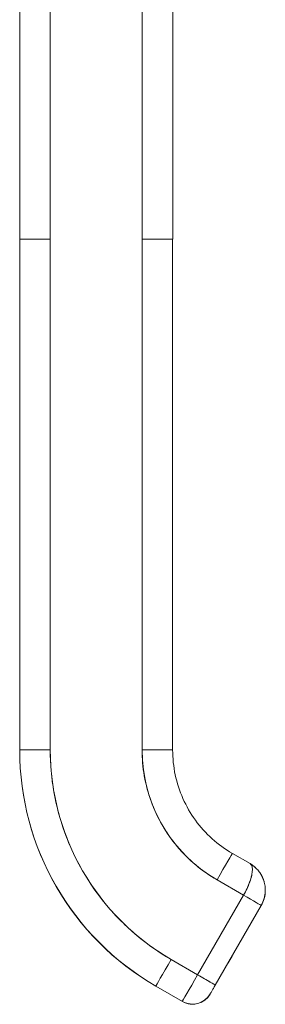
# Model space of a CAD drawing. Header units: inches. Extents: x 14 to 326, y 10 to 205.
# Tile 72 of 107: x 167.883 to 168.832, y 121.255 to 125.051. Entities that reach past the tile are written whole.
import ezdxf

# ---------------------------------------------------------------- set-up
doc = ezdxf.new("R2010")
doc.units = ezdxf.units.IN
doc.header["$LTSCALE"] = 20
doc.header["$MEASUREMENT"] = 0
doc.layers.add('Visible (ANSI)', color=7, linetype='Continuous', lineweight=5)
doc.layers.add('Visible Narrow (ANSI)', color=7, linetype='Continuous', lineweight=5)

msp = doc.modelspace()

# ---------------------------------------------------------------- linework, layer by layer
at = {"layer": 'Visible (ANSI)'}
for p, q in [((167.8833, 124.2042), (167.8833, 125.1303)), ((168.0014, 125.1305), (168.0014, 124.2044)), ((168.3557, 124.2044), (168.3557, 125.1305)), ((168.4739, 125.1303), (168.4739, 124.2042)), ((167.8833, 124.2042), (167.8833, 122.2357)), ((167.8833, 122.2357), (167.8833, 124.2042)), ((168.0014, 124.2044), (168.0014, 122.2359)), ((168.0014, 122.2359), (168.0014, 124.2044)), ((168.3557, 124.2044), (168.3557, 122.2359)), ((168.3557, 122.2359), (168.3557, 124.2044)), ((168.4738, 124.2042), (168.4738, 122.2357)), ((168.4738, 123.7515), (168.4738, 124.2042)), ((168.4738, 123.653), (168.4738, 123.7515)), ((168.4738, 123.0428), (168.4738, 123.653)), ((168.4738, 122.9444), (168.4738, 123.0428)), ((168.4738, 122.3341), (168.4738, 122.9444)), ((168.4738, 122.2357), (168.4738, 122.3341)), ((167.8833, 122.2357), (167.8833, 122.235)), ((167.8833, 122.235), (167.8833, 122.2357)), ((168.7042, 121.8368), (168.7724, 121.7974)), ((168.6451, 121.7346), (168.7474, 121.6756)), ((168.7474, 121.6756), (168.6451, 121.7346)), ((168.7474, 121.6756), (168.5703, 121.3687)), ((168.5703, 121.3687), (168.7474, 121.6756)), ((168.8156, 121.6361), (168.6384, 121.3292)), ((168.8156, 121.6361), (168.8156, 121.6361)), ((168.8156, 121.6357), (168.8156, 121.6357)), ((168.8156, 121.6353), (168.8156, 121.6354)), ((168.5703, 121.3687), (168.468, 121.4278)), ((168.468, 121.4278), (168.5703, 121.3687)), ((168.6882, 121.4152), (168.6882, 121.4154)), ((168.6882, 121.4148), (168.6882, 121.415)), ((168.4089, 121.3253), (168.4089, 121.3246)), ((168.5112, 121.2663), (168.4089, 121.3253)), ((168.4089, 121.3253), (168.5112, 121.2663)), ((168.4089, 121.3246), (168.4089, 121.3253)), ((168.5112, 121.2656), (168.4089, 121.3246)), ((168.6188, 121.2951), (168.6188, 121.2944)), ((168.5112, 121.2656), (168.5112, 121.2663)), ((168.5112, 121.2663), (168.5112, 121.2656))]:
    msp.add_line(p, q, dxfattribs=at)
for centre, radius, start, end in [((168.7133, 121.6951), 0.1181, 47.2935, 59.8692), ((168.7133, 121.6951), 0.1181, 47.3911, 59.8298), ((168.7133, 121.6951), 0.1181, 16.6034, 28.2689), ((168.7133, 121.6944), 0.1181, 330, 359.1127), ((168.7133, 121.6947), 0.1181, 330, 358.6061), ((168.7133, 121.6948), 0.1181, 330, 358.4402), ((168.7133, 121.6951), 0.1181, 330, 357.0929), ((168.6722, 121.4244), 0.0185, 330, 336.7458), ((168.6722, 121.4244), 0.0185, 330, 336.7458), ((168.6722, 121.4241), 0.0185, 330, 336.7458), ((168.6722, 121.4241), 0.0185, 330, 336.7458), ((168.6722, 121.4247), 0.0185, 330, 331.001), ((168.6722, 121.4247), 0.0185, 330, 331.001), ((168.6722, 121.4243), 0.0185, 330, 331.001), ((168.6722, 121.4243), 0.0185, 330, 331.001), ((168.6722, 121.4247), 0.0185, 331.0613, 334.1871), ((168.6722, 121.4247), 0.0185, 331.0613, 334.1871), ((168.6722, 121.4243), 0.0185, 331.0613, 334.4151), ((168.6722, 121.4243), 0.0185, 331.0613, 334.4151), ((168.5506, 121.3345), 0.0787, 240, 330), ((168.5506, 121.3338), 0.0787, 240, 330)]:
    msp.add_arc(centre, radius, start, end, dxfattribs=at)
for centre, major_axis, ratio, start_param, end_param in [((168.0014, 124.2042), (-0.1181, 0), 0.001274, 4.712398, 6.283169), ((168.0014, 124.2042), (-0.1181, 0), 0.001274, 4.71239, 6.283188), ((168.3557, 124.2042), (0.1181, 0), 0.001274, 0.000027, 1.570778), ((168.3557, 124.2042), (0.1181, 0), 0.001274, 6.283183, 7.853982), ((168.0014, 122.2357), (-0.1181, 0), 0.001274, 4.712389, 6.283183), ((168.0014, 122.2357), (-0.1181, 0), 0.001274, 4.712392, 6.283185), ((168.9345, 122.2357), (-1.0512, 0), 0.999999, 0, 1.047198), ((168.9345, 122.2357), (-1.0512, 0), 0.999999, 0, 1.047198), ((168.9345, 122.235), (-1.0512, 0), 0.999999, 0, 1.047198), ((168.9345, 122.2359), (-0.9331, 0), 0.999999, 0, 1.047198), ((168.3557, 122.2357), (0.1181, 0), 0.001274, 0.000003, 1.570798), ((168.3557, 122.2357), (0.1181, 0), 0.001274, 0, 1.570794), ((168.9345, 122.2359), (-0.5012, 0.2894), 1, 0.523599, 1.570796), ((168.6451, 121.7345), (0.0591, 0.1023), 0.000637, 0.000001, 1.569691), ((168.6451, 121.7345), (0.0591, 0.1023), 0.000637, 0, 1.569693), ((168.7133, 121.6951), (0.1134, 0.0331), 0.999999, 0, 0.213874), ((168.7474, 121.6755), (0.0682, -0.0394), 0.001103, 0.000637, 1.571433), ((168.7474, 121.6755), (-0.0682, 0.0394), 0.001093, 3.142252, 4.712986), ((168.7133, 121.6944), (0.1181, -0.0017), 0.999999, 5.773919, 6.283185), ((168.7133, 121.6948), (0.1181, -0.003), 0.999999, 5.785107, 6.283185), ((168.7133, 121.6947), (0.118, -0.0052), 0.999999, 5.803299, 6.283185), ((168.7133, 121.6951), (0.1179, -0.0063), 0.999999, 5.813257, 6.283185), ((168.7996, 121.6446), (0.016, -0.0093), 0.001103, 0.000637, 0.201746), ((168.7996, 121.6449), (0.016, -0.0093), 0.001103, 6.133258, 6.271636), ((168.7996, 121.645), (0.016, -0.0093), 0.001103, 0.000637, 0.14476), ((168.7996, 121.6453), (0.016, -0.0093), 0.001103, 6.230346, 6.271636), ((168.7996, 121.6453), (0.016, -0.0093), 0.001103, 6.27229, 6.283822), ((168.7996, 121.6449), (0.016, -0.0093), 0.001103, 6.272291, 6.283822), ((168.7067, 121.4475), (-0.0185, -0.032), 0.000637, 4.711286, 6.282082), ((168.7067, 121.4472), (-0.0185, -0.032), 0.000637, 6.282082, 7.852879), ((168.7067, 121.4471), (-0.0185, -0.032), 0.000637, 4.711286, 6.282082), ((168.7067, 121.4469), (-0.0185, -0.032), 0.000637, 6.282082, 7.852879), ((168.6907, 121.4564), (0.016, -0.0093), 0.001103, 0.000637, 0.13474), ((168.6907, 121.4561), (0.016, -0.0093), 0.001103, 0.000637, 0.13474), ((168.6907, 121.4568), (0.016, -0.0093), 0.001103, 6.230346, 6.283822), ((168.6907, 121.4564), (0.016, -0.0093), 0.001103, 6.244224, 6.283822), ((168.468, 121.4276), (-0.0591, -0.1023), 0.000637, 4.711289, 6.282082), ((168.468, 121.4276), (-0.0591, -0.1023), 0.000637, 4.711286, 6.282082), ((168.5703, 121.3686), (-0.0591, -0.1023), 0.000637, 4.711286, 6.282082), ((168.5703, 121.3686), (-0.0591, -0.1023), 0.000665, 4.711498, 6.281871), ((168.5703, 121.3686), (0.0682, -0.0394), 0.001102, 0.000591, 1.571462), ((168.5703, 121.3686), (0.0682, -0.0394), 0.001103, 0.000637, 1.571433)]:
    msp.add_ellipse(centre, major_axis=major_axis, ratio=ratio, start_param=start_param, end_param=end_param, dxfattribs=at)
for points, knots in [([(168.0014, 122.2359), (168.0014, 122.1814), (168.0061, 122.1277), (168.0155, 122.0744), (168.0249, 122.0211), (168.039, 121.9682), (168.0576, 121.917), (168.0762, 121.8658), (168.0992, 121.8164), (168.1264, 121.7693), (168.1536, 121.7223), (168.1848, 121.6776), (168.2198, 121.6359), (168.2549, 121.5942), (168.2936, 121.5555), (168.3351, 121.5208), (168.3766, 121.486), (168.4207, 121.4551), (168.468, 121.4278)], [0, 0, 0, 0, 0.166667, 0.166667, 0.166667, 0.333333, 0.333333, 0.333333, 0.5, 0.5, 0.5, 0.666667, 0.666667, 0.666667, 0.833333, 0.833333, 0.833333, 1, 1, 1, 1]), ([(168.6451, 121.7346), (168.6159, 121.7515), (168.5886, 121.7706), (168.5629, 121.7922), (168.5372, 121.8137), (168.5131, 121.8377), (168.4913, 121.8636), (168.4696, 121.8895), (168.4502, 121.9172), (168.4333, 121.9464), (168.4164, 121.9757), (168.4021, 122.0063), (168.3906, 122.0381), (168.379, 122.0699), (168.3703, 122.1028), (168.3644, 122.1358), (168.3586, 122.1689), (168.3557, 122.2021), (168.3557, 122.2359)], [0, 0, 0, 0, 0.166667, 0.166667, 0.166667, 0.333333, 0.333333, 0.333333, 0.5, 0.5, 0.5, 0.666667, 0.666667, 0.666667, 0.833333, 0.833333, 0.833333, 1, 1, 1, 1]), ([(168.4738, 122.2357), (168.4738, 122.2036), (168.4772, 122.1714), (168.4906, 122.1085), (168.5006, 122.0777), (168.5268, 122.019), (168.5429, 121.991), (168.5807, 121.9389), (168.6024, 121.9149), (168.6502, 121.8719), (168.6763, 121.8528), (168.7042, 121.8368)], [6.283185, 6.283185, 6.283185, 6.283185, 6.492625, 6.492625, 6.702064, 6.702064, 6.911504, 6.911504, 7.120943, 7.120943, 7.330383, 7.330383, 7.330383, 7.330383]), ([(168.7474, 121.6756), (168.7508, 121.6815), (168.754, 121.6875), (168.757, 121.6934), (168.7584, 121.6962), (168.7598, 121.699), (168.7611, 121.7018), (168.7645, 121.7091), (168.7677, 121.7163), (168.7703, 121.7234), (168.7708, 121.7248), (168.7713, 121.7261), (168.7718, 121.7275), (168.7748, 121.7359), (168.7771, 121.744), (168.7787, 121.7516), (168.7787, 121.7518), (168.7788, 121.752), (168.7788, 121.7521), (168.7804, 121.7595), (168.7813, 121.7663), (168.7815, 121.7722), (168.7815, 121.7732), (168.7816, 121.7741), (168.7816, 121.775), (168.7816, 121.7798), (168.7811, 121.7841), (168.7798, 121.7877), (168.7795, 121.7884), (168.7792, 121.7892), (168.7789, 121.7899), (168.7773, 121.7931), (168.7751, 121.7956), (168.7724, 121.7974)], [0, 0, 0, 0, 0.1134104, 0.1134104, 0.1134104, 0.1666667, 0.1666667, 0.1666667, 0.306793, 0.306793, 0.306793, 0.3333333, 0.3333333, 0.3333333, 0.5, 0.5, 0.5, 0.5038474, 0.5038474, 0.5038474, 0.6666667, 0.6666667, 0.6666667, 0.6927106, 0.6927106, 0.6927106, 0.8333333, 0.8333333, 0.8333333, 0.8636547, 0.8636547, 0.8636547, 0.9994059, 0.9994059, 0.9994059, 0.9994059]), ([(168.7724, 121.7974), (168.7757, 121.7955), (168.778, 121.7925), (168.7795, 121.7884), (168.781, 121.7843), (168.7817, 121.7792), (168.7815, 121.7731), (168.7814, 121.767), (168.7805, 121.76), (168.7789, 121.7524), (168.7773, 121.7448), (168.775, 121.7365), (168.772, 121.728), (168.769, 121.7196), (168.7653, 121.7108), (168.7612, 121.702), (168.757, 121.6931), (168.7524, 121.6842), (168.7474, 121.6756)], [0.0006843, 0.0006843, 0.0006843, 0.0006843, 0.1666667, 0.1666667, 0.1666667, 0.3333333, 0.3333333, 0.3333333, 0.5, 0.5, 0.5, 0.6666667, 0.6666667, 0.6666667, 0.8333333, 0.8333333, 0.8333333, 1, 1, 1, 1]), ([(168.7828, 121.7905), (168.7885, 121.7864), (168.7941, 121.7816), (168.8012, 121.7741), (168.8032, 121.7719), (168.805, 121.7696)], [0, 0, 0, 0, 0.05794638, 0.05794638, 0.08142952, 0.08142952, 0.08142952, 0.08142952]), ([(168.805, 121.7696), (168.8086, 121.7652), (168.8118, 121.7606), (168.8147, 121.7557), (168.8158, 121.7539), (168.8169, 121.752), (168.8179, 121.75), (168.8181, 121.7497), (168.8183, 121.7493), (168.8184, 121.7489)], [0.214158, 0.214158, 0.214158, 0.214158, 0.3001655, 0.3001655, 0.3001655, 0.3333333, 0.3333333, 0.3333333, 0.3396009, 0.3396009, 0.3396009, 0.3396009]), ([(168.8185, 121.7489), (168.8178, 121.7503), (168.8171, 121.7516), (168.8164, 121.7529), (168.8131, 121.7587), (168.8093, 121.7644), (168.805, 121.7696)], [0.6429109, 0.6429109, 0.6429109, 0.6429109, 0.6666667, 0.6666667, 0.6666667, 0.7740299, 0.7740299, 0.7740299, 0.7740299]), ([(168.8184, 121.7489), (168.8244, 121.7372), (168.8286, 121.7241), (168.8308, 121.7082), (168.831, 121.7057), (168.8312, 121.7033)], [0, 0, 0, 0, 0.1049492, 0.1049492, 0.1242154, 0.1242154, 0.1242154, 0.1242154]), ([(168.8312, 121.7033), (168.8315, 121.6982), (168.8315, 121.6932), (168.8312, 121.6884), (168.8306, 121.6782), (168.8287, 121.6685), (168.826, 121.6597), (168.8254, 121.6579), (168.8248, 121.6561), (168.8241, 121.6543), (168.8217, 121.6477), (168.8187, 121.6416), (168.8156, 121.6361)], [0.5846399, 0.5846399, 0.5846399, 0.5846399, 0.6650279, 0.6650279, 0.6650279, 0.8333333, 0.8333333, 0.8333333, 0.8681604, 0.8681604, 0.8681604, 0.9999894, 0.9999894, 0.9999894, 0.9999894]), ([(168.8156, 121.6361), (168.8206, 121.6448), (168.8245, 121.6541), (168.8272, 121.6638), (168.8299, 121.6735), (168.8313, 121.6836), (168.8314, 121.6937), (168.8315, 121.6969), (168.8314, 121.7001), (168.8312, 121.7033)], [0, 0, 0, 0, 0.1666667, 0.1666667, 0.1666667, 0.3333333, 0.3333333, 0.3333333, 0.3854659, 0.3854659, 0.3854659, 0.3854659]), ([(168.8156, 121.6357), (168.8177, 121.6393), (168.8195, 121.6429), (168.8229, 121.6505), (168.8244, 121.6543), (168.8269, 121.6622), (168.828, 121.6662), (168.8297, 121.6742), (168.8304, 121.6783), (168.8311, 121.6855), (168.8313, 121.6887), (168.8314, 121.6919)], [2.6179939, 2.6179939, 2.6179939, 2.6179939, 2.7227137, 2.7227137, 2.8274335, 2.8274335, 2.9321533, 2.9321533, 3.0368731, 3.0368731, 3.1172646, 3.1172646, 3.1172646, 3.1172646]), ([(168.8314, 121.6912), (168.8311, 121.6816), (168.8297, 121.6721), (168.8272, 121.6629), (168.8245, 121.6532), (168.8206, 121.6439), (168.8156, 121.6353)], [0.6747469, 0.6747469, 0.6747469, 0.6747469, 0.8333333, 0.8333333, 0.8333333, 1, 1, 1, 1]), ([(168.8313, 121.6891), (168.8312, 121.687), (168.831, 121.6849), (168.8304, 121.6787), (168.8297, 121.6746), (168.828, 121.6665), (168.8269, 121.6625), (168.8244, 121.6547), (168.8229, 121.6508), (168.8195, 121.6433), (168.8177, 121.6396), (168.8156, 121.6361)], [3.1923305, 3.1923305, 3.1923305, 3.1923305, 3.2463125, 3.2463125, 3.3510322, 3.3510322, 3.455752, 3.455752, 3.5604717, 3.5604717, 3.6651914, 3.6651914, 3.6651914, 3.6651914]), ([(168.7067, 121.4475), (168.7048, 121.444), (168.7027, 121.4405), (168.699, 121.434), (168.6972, 121.4309), (168.6941, 121.4255), (168.6927, 121.4231), (168.6904, 121.4192), (168.6896, 121.4177), (168.6887, 121.4163), (168.6886, 121.4159), (168.6884, 121.4157), (168.6884, 121.4156), (168.6884, 121.4156)], [0, 0, 0, 0, 0.0304646, 0.0304646, 0.0603773, 0.0603773, 0.0903019, 0.0903019, 0.1201954, 0.1201954, 0.1348787, 0.1348787, 0.1406943, 0.1406943, 0.1406943, 0.1406943]), ([(168.7067, 121.4471), (168.7048, 121.4437), (168.7027, 121.4402), (168.699, 121.4337), (168.6972, 121.4306), (168.6941, 121.4251), (168.6927, 121.4227), (168.6904, 121.4189), (168.6896, 121.4173), (168.6887, 121.4159), (168.6886, 121.4156), (168.6884, 121.4153), (168.6884, 121.4153), (168.6884, 121.4153)], [0, 0, 0, 0, 0.0304646, 0.0304646, 0.0603773, 0.0603773, 0.0903019, 0.0903019, 0.1201954, 0.1201954, 0.1348787, 0.1348787, 0.1406943, 0.1406943, 0.1406943, 0.1406943]), ([(168.6884, 121.4157), (168.6884, 121.4157), (168.6884, 121.4157), (168.6884, 121.4157), (168.6884, 121.4158), (168.6885, 121.4158), (168.6885, 121.4159), (168.6886, 121.416), (168.6886, 121.4161), (168.6887, 121.4163), (168.6888, 121.4164), (168.6889, 121.4166)], [0.143073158, 0.143073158, 0.143073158, 0.143073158, 0.143527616, 0.143527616, 0.144575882, 0.144575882, 0.14542838, 0.14542838, 0.146190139, 0.146190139, 0.147603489, 0.147603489, 0.147603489, 0.147603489]), ([(168.6884, 121.4153), (168.6884, 121.4153), (168.6884, 121.4153), (168.6884, 121.4154), (168.6884, 121.4154), (168.6885, 121.4155), (168.6885, 121.4155), (168.6886, 121.4156), (168.6886, 121.4157), (168.6887, 121.4159), (168.6888, 121.4161), (168.6889, 121.4163), (168.6889, 121.4163), (168.6889, 121.4163)], [0.143073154, 0.143073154, 0.143073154, 0.143073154, 0.143527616, 0.143527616, 0.144575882, 0.144575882, 0.14542838, 0.14542838, 0.146190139, 0.146190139, 0.147726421, 0.147726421, 0.147795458, 0.147795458, 0.147795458, 0.147795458]), ([(168.6384, 121.3292), (168.6358, 121.3247), (168.6332, 121.3202), (168.6309, 121.3161), (168.6285, 121.312), (168.6263, 121.3083), (168.6245, 121.3052), (168.6227, 121.302), (168.6213, 121.2995), (168.6203, 121.2978), (168.6193, 121.296), (168.6188, 121.2951), (168.6188, 121.2951)], [0, 0, 0, 0, 0.25, 0.25, 0.25, 0.5, 0.5, 0.5, 0.75, 0.75, 0.75, 1, 1, 1, 1]), ([(168.6188, 121.2951), (168.6146, 121.288), (168.6094, 121.2815), (168.6032, 121.2759), (168.5971, 121.2704), (168.5901, 121.2659), (168.5826, 121.2625), (168.575, 121.2592), (168.567, 121.257), (168.5588, 121.2562), (168.5506, 121.2553), (168.5422, 121.2557), (168.5342, 121.2575), (168.5261, 121.2592), (168.5183, 121.2622), (168.5112, 121.2663)], [0, 0, 0, 0, 0.2, 0.2, 0.2, 0.4, 0.4, 0.4, 0.6, 0.6, 0.6, 0.8, 0.8, 0.8, 1, 1, 1, 1])]:
    msp.add_open_spline(points, degree=3, knots=knots, dxfattribs=at)
for points in [[(168.7829, 121.7906), (168.7796, 121.793), (168.7761, 121.7952), (168.7726, 121.7973)], [(168.7732, 121.7969), (168.7764, 121.7949), (168.7796, 121.7928), (168.7828, 121.7905)]]:
    msp.add_open_spline(points, degree=3, dxfattribs=at)
at = {"layer": 'Visible Narrow (ANSI)'}
for points, knots in [([(168.7803, 121.7605), (168.7803, 121.7605), (168.7803, 121.7605), (168.7803, 121.7605), (168.7803, 121.7605), (168.7803, 121.7605)], [-0.0312592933, -0.0312592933, -0.0312592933, -0.0312592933, -0.0312299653, -0.0312299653, -0.03121486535, -0.03121486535, -0.03121486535, -0.03121486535]), ([(168.7695, 121.7213), (168.7695, 121.7213), (168.7695, 121.7213), (168.7695, 121.7213), (168.7695, 121.7213), (168.7695, 121.7213)], [-0.00093769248, -0.00093769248, -0.00093769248, -0.00093769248, -0.00093650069, -0.00093650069, -0.00092491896, -0.00092491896, -0.00092491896, -0.00092491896]), ([(168.8237, 121.6531), (168.8237, 121.6531), (168.8237, 121.6531), (168.8237, 121.6531), (168.8237, 121.6531), (168.8237, 121.6531)], [-0.01044177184, -0.01044177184, -0.01044177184, -0.01044177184, -0.01042946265, -0.01042946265, -0.01037928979, -0.01037928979, -0.01037928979, -0.01037928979])]:
    msp.add_open_spline(points, degree=3, knots=knots, dxfattribs=at)
for points in [[(168.766, 121.7128), (168.766, 121.7128), (168.766, 121.7128), (168.766, 121.7128)], [(168.7505, 121.681), (168.7505, 121.681), (168.7505, 121.681), (168.7505, 121.681)], [(168.8312, 121.688), (168.8312, 121.688), (168.8312, 121.688), (168.8312, 121.688)], [(168.8253, 121.6577), (168.8253, 121.6577), (168.8253, 121.6577), (168.8253, 121.6577)], [(168.5625, 121.3553), (168.5625, 121.3553), (168.5625, 121.3553), (168.5625, 121.3553)], [(168.5117, 121.2671), (168.5117, 121.2671), (168.5117, 121.2671), (168.5117, 121.2671)]]:
    msp.add_open_spline(points, degree=3, dxfattribs=at)

doc.saveas('drawing.dxf')
